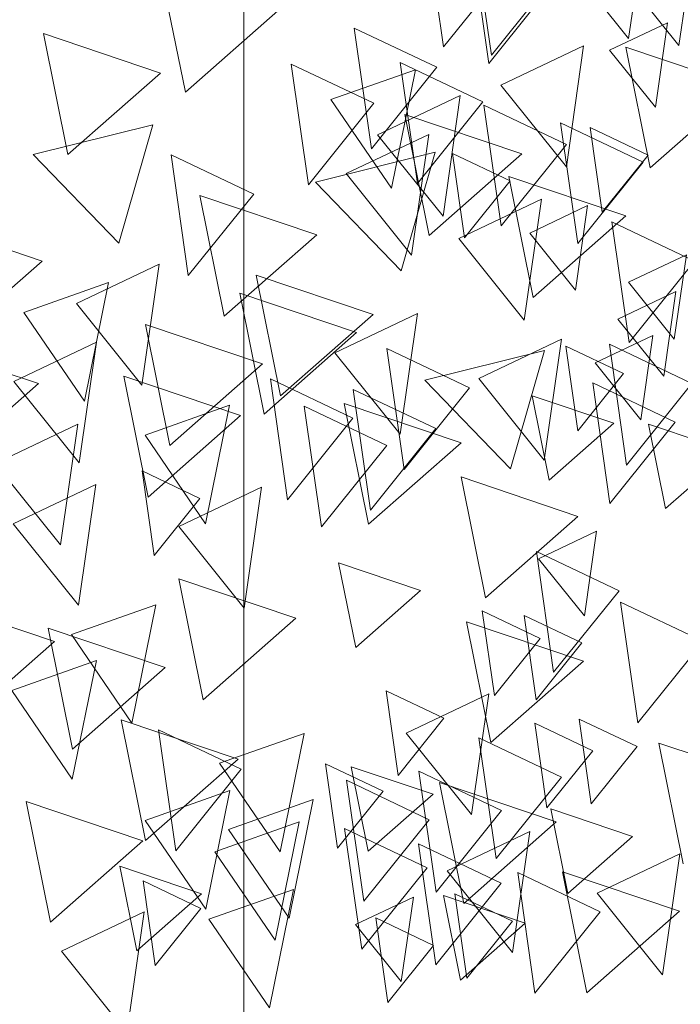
# Model space of a CAD drawing. Header units: millimetres. Extents: x -54722 to 267911, y -1116 to 19261.
# Tile 8 of 92: x -8936 to -8856, y 1482 to 1603. Entities that reach past the tile are written whole.
import ezdxf

# ---------------------------------------------------------------- set-up
doc = ezdxf.new("R2010")
doc.units = ezdxf.units.MM
for name, color, linetype, lineweight in [('A-WALL', 113, 'Continuous', 9), ('A-WALL-PATT', 111, 'Continuous', 9), ('L-PLNT', 71, 'Continuous', 9)]:
    doc.layers.add(name, color=color, linetype=linetype, lineweight=lineweight)

# ---------------------------------------------------------------- blocks, each defined once
blk = doc.blocks.new('SBA_PLNT-DTL-GenericTree_02 - ANG-045-V7-Façade Est')
at = {"layer": 'L-PLNT'}
for p, q in [((-8859.85, 1615.07), (-8861.96, 1600.3)), ((-8853.7, 1614.21), (-8855.8, 1599.44)), ((-8861.96, 1600.3), (-8869.95, 1610.26)), ((-8855.8, 1599.44), (-8863.79, 1609.4)), ((-8864.28, 1598.87), (-8857.21, 1602.23)), ((-8857.21, 1602.23), (-8858.68, 1591.89)), ((-8877.55, 1594.59), (-8867.46, 1599.39)), ((-8867.46, 1599.39), (-8869.56, 1584.62)), ((-8858.68, 1591.89), (-8864.28, 1598.87)), ((-8869.56, 1584.62), (-8877.55, 1594.59)), ((-8892.62, 1588.54), (-8882.53, 1593.35)), ((-8882.53, 1593.35), (-8884.63, 1578.58)), ((-8896.46, 1583.78), (-8886.37, 1588.58)), ((-8884.63, 1578.58), (-8892.62, 1588.54)), ((-8886.37, 1588.58), (-8888.47, 1573.81)), ((-8888.47, 1573.81), (-8896.46, 1583.78)), ((-8882.72, 1575.84), (-8872.62, 1580.65)), ((-8872.62, 1580.65), (-8874.73, 1565.88)), ((-8874.04, 1576.51), (-8866.97, 1579.88)), ((-8866.97, 1579.88), (-8868.45, 1569.54)), ((-8874.73, 1565.88), (-8882.72, 1575.84)), ((-8868.45, 1569.54), (-8874.04, 1576.51)), ((-8861.97, 1570.5), (-8854.9, 1573.87)), ((-8854.9, 1573.87), (-8856.38, 1563.53)), ((-8929.41, 1567.9), (-8919.31, 1572.71)), ((-8919.31, 1572.71), (-8921.42, 1557.94)), ((-8856.38, 1563.53), (-8861.97, 1570.5)), ((-8863.26, 1566.01), (-8856.2, 1569.38)), ((-8856.2, 1569.38), (-8857.67, 1559.04)), ((-8921.42, 1557.94), (-8929.41, 1567.9)), ((-8897.84, 1561.89), (-8887.74, 1566.7)), ((-8887.74, 1566.7), (-8889.85, 1551.93)), ((-8857.67, 1559.04), (-8863.26, 1566.01)), ((-8880.25, 1558.72), (-8870.16, 1563.53)), ((-8870.16, 1563.53), (-8872.26, 1548.76)), ((-8866.05, 1560.64), (-8858.98, 1564.01)), ((-8858.98, 1564.01), (-8860.45, 1553.67)), ((-8937.09, 1558.38), (-8926.99, 1563.18)), ((-8926.99, 1563.18), (-8929.09, 1548.41)), ((-8889.85, 1551.93), (-8897.84, 1561.89)), ((-8860.45, 1553.67), (-8866.05, 1560.64)), ((-8872.26, 1548.76), (-8880.25, 1558.72)), ((-8929.09, 1548.41), (-8937.09, 1558.38)), ((-8939.36, 1548.35), (-8929.26, 1553.16)), ((-8929.26, 1553.16), (-8931.37, 1538.39)), ((-8931.37, 1538.39), (-8939.36, 1548.35)), ((-8937.17, 1540.98), (-8927.07, 1545.79)), ((-8927.07, 1545.79), (-8929.18, 1531.02)), ((-8916.92, 1540.63), (-8906.82, 1545.44)), ((-8906.82, 1545.44), (-8908.93, 1530.67)), ((-8929.18, 1531.02), (-8937.17, 1540.98)), ((-8908.93, 1530.67), (-8916.92, 1540.63)), ((-8872.95, 1536.71), (-8865.88, 1540.08)), ((-8865.88, 1540.08), (-8867.35, 1529.74)), ((-8867.35, 1529.74), (-8872.95, 1536.71)), ((-8889.13, 1515.39), (-8879.04, 1520.2)), ((-8879.04, 1520.2), (-8881.14, 1505.43)), ((-8881.14, 1505.43), (-8889.13, 1515.39)), ((-8884.13, 1498.54), (-8874.03, 1503.35)), ((-8874.03, 1503.35), (-8876.13, 1488.58)), ((-8865.8, 1495.82), (-8855.7, 1500.62)), ((-8855.7, 1500.62), (-8857.8, 1485.85)), ((-8876.13, 1488.58), (-8884.13, 1498.54)), ((-8895.33, 1491.98), (-8888.26, 1495.35)), ((-8888.26, 1495.35), (-8889.73, 1485.01)), ((-8857.8, 1485.85), (-8865.8, 1495.82)), ((-8931.27, 1488.73), (-8921.17, 1493.54)), ((-8921.17, 1493.54), (-8923.27, 1478.77)), ((-8889.73, 1485.01), (-8895.33, 1491.98)), ((-8923.27, 1478.77), (-8931.27, 1488.73))]:
    blk.add_line(p, q, dxfattribs=at)
blk = doc.blocks.new('SBA_PLNT-DTL-GenericTree_02 - ANG-135-V8-Façade Est')
at = {"layer": 'L-PLNT'}
for p, q in [((-8886.03, 1609.61), (-8884.56, 1599.27)), ((-8880.19, 1608.62), (-8878.72, 1598.28)), ((-8880.51, 1607.56), (-8879.03, 1597.23)), ((-8884.56, 1599.27), (-8878.96, 1606.25)), ((-8878.72, 1598.28), (-8873.13, 1605.25)), ((-8879.03, 1597.23), (-8873.44, 1604.2)), ((-8885.4, 1596.78), (-8895.49, 1601.58)), ((-8895.49, 1601.58), (-8893.39, 1586.81)), ((-8893.08, 1592.38), (-8903.18, 1597.18)), ((-8903.18, 1597.18), (-8901.07, 1582.41)), ((-8879.77, 1592.56), (-8889.87, 1597.36)), ((-8889.87, 1597.36), (-8887.77, 1582.59)), ((-8888, 1596.47), (-8898.33, 1592.83)), ((-8893.39, 1586.81), (-8885.4, 1596.78)), ((-8890.93, 1581.99), (-8888, 1596.47)), ((-8901.07, 1582.41), (-8893.08, 1592.38)), ((-8898.33, 1592.83), (-8890.93, 1581.99)), ((-8887.77, 1582.59), (-8879.77, 1592.56)), ((-8869.53, 1587.36), (-8879.63, 1592.17)), ((-8879.63, 1592.17), (-8877.52, 1577.4)), ((-8860.18, 1585.2), (-8870.27, 1590)), ((-8870.27, 1590), (-8868.17, 1575.24)), ((-8859.57, 1586.04), (-8866.64, 1589.4)), ((-8866.64, 1589.4), (-8865.17, 1579.06)), ((-8877.52, 1577.4), (-8869.53, 1587.36)), ((-8907.76, 1581.28), (-8917.86, 1586.09)), ((-8917.86, 1586.09), (-8915.76, 1571.32)), ((-8876.41, 1582.89), (-8883.47, 1586.26)), ((-8883.47, 1586.26), (-8882, 1575.92)), ((-8868.17, 1575.24), (-8860.18, 1585.2)), ((-8865.17, 1579.06), (-8859.57, 1586.04)), ((-8882, 1575.92), (-8876.41, 1582.89)), ((-8915.76, 1571.32), (-8907.76, 1581.28)), ((-8853.9, 1573.09), (-8864, 1577.89)), ((-8864, 1577.89), (-8861.89, 1563.13)), ((-8861.89, 1563.13), (-8853.9, 1573.09)), ((-8925.51, 1570.46), (-8935.85, 1566.82)), ((-8928.45, 1555.98), (-8925.51, 1570.46)), ((-8935.85, 1566.82), (-8928.45, 1555.98)), ((-8881.41, 1557.6), (-8891.51, 1562.4)), ((-8891.51, 1562.4), (-8889.4, 1547.63)), ((-8862.56, 1559.34), (-8869.63, 1562.7)), ((-8869.63, 1562.7), (-8868.15, 1552.36)), ((-8854.22, 1558.11), (-8864.31, 1562.92)), ((-8864.31, 1562.92), (-8862.21, 1548.15)), ((-8895.64, 1553.88), (-8905.73, 1558.69)), ((-8905.73, 1558.69), (-8903.63, 1543.92)), ((-8868.15, 1552.36), (-8862.56, 1559.34)), ((-8885.52, 1552.61), (-8895.62, 1557.41)), ((-8895.62, 1557.41), (-8893.51, 1542.64)), ((-8889.4, 1547.63), (-8881.41, 1557.6)), ((-8856.25, 1553.42), (-8866.34, 1558.22)), ((-8866.34, 1558.22), (-8864.24, 1543.46)), ((-8862.21, 1548.15), (-8854.22, 1558.11)), ((-8910.71, 1555.46), (-8921.04, 1551.81)), ((-8913.64, 1540.97), (-8910.71, 1555.46)), ((-8891.5, 1550.55), (-8901.6, 1555.36)), ((-8901.6, 1555.36), (-8899.5, 1540.59)), ((-8903.63, 1543.92), (-8895.64, 1553.88)), ((-8893.51, 1542.64), (-8885.52, 1552.61)), ((-8864.24, 1543.46), (-8856.25, 1553.42)), ((-8921.04, 1551.81), (-8913.64, 1540.97)), ((-8899.5, 1540.59), (-8891.5, 1550.55)), ((-8914.34, 1544.08), (-8921.41, 1547.44)), ((-8921.41, 1547.44), (-8919.93, 1537.11)), ((-8919.93, 1537.11), (-8914.34, 1544.08)), ((-8863.12, 1532.79), (-8873.22, 1537.59)), ((-8873.22, 1537.59), (-8871.12, 1522.83)), ((-8871.12, 1522.83), (-8863.12, 1532.79)), ((-8919.71, 1531.07), (-8930.05, 1527.43)), ((-8922.65, 1516.59), (-8919.71, 1531.07)), ((-8852.83, 1526.61), (-8862.93, 1531.41)), ((-8862.93, 1531.41), (-8860.82, 1516.64)), ((-8872.76, 1526.97), (-8879.83, 1530.33)), ((-8879.83, 1530.33), (-8878.35, 1520)), ((-8867.67, 1526.42), (-8874.73, 1529.78)), ((-8874.73, 1529.78), (-8873.26, 1519.45)), ((-8930.05, 1527.43), (-8922.65, 1516.59)), ((-8878.35, 1520), (-8872.76, 1526.97)), ((-8873.26, 1519.45), (-8867.67, 1526.42)), ((-8860.82, 1516.64), (-8852.83, 1526.61)), ((-8926.99, 1524.25), (-8937.33, 1520.61)), ((-8929.93, 1509.77), (-8926.99, 1524.25)), ((-8937.33, 1520.61), (-8929.93, 1509.77)), ((-8884.53, 1517.21), (-8891.6, 1520.57)), ((-8891.6, 1520.57), (-8890.13, 1510.23)), ((-8890.13, 1510.23), (-8884.53, 1517.21)), ((-8866.33, 1513.23), (-8873.4, 1516.6)), ((-8873.4, 1516.6), (-8871.93, 1506.26)), ((-8860.93, 1513.74), (-8867.99, 1517.1)), ((-8867.99, 1517.1), (-8866.52, 1506.76)), ((-8909.29, 1510.98), (-8919.38, 1515.79)), ((-8919.38, 1515.79), (-8917.28, 1501.02)), ((-8901.61, 1515.35), (-8911.95, 1511.71)), ((-8904.55, 1500.87), (-8901.61, 1515.35)), ((-8870.16, 1510.01), (-8880.26, 1514.82)), ((-8880.26, 1514.82), (-8878.15, 1500.05)), ((-8871.93, 1506.26), (-8866.33, 1513.23)), ((-8866.52, 1506.76), (-8860.93, 1513.74)), ((-8911.95, 1511.71), (-8904.55, 1500.87)), ((-8917.28, 1501.02), (-8909.29, 1510.98)), ((-8891.93, 1508.29), (-8898.99, 1511.65)), ((-8898.99, 1511.65), (-8897.52, 1501.32)), ((-8877.49, 1505.92), (-8887.59, 1510.73)), ((-8887.59, 1510.73), (-8885.48, 1495.96)), ((-8886.32, 1504.81), (-8896.42, 1509.62)), ((-8896.42, 1509.62), (-8894.32, 1494.85)), ((-8878.15, 1500.05), (-8870.16, 1510.01)), ((-8910.7, 1508.37), (-8921.03, 1504.72)), ((-8913.63, 1493.88), (-8910.7, 1508.37)), ((-8897.52, 1501.32), (-8891.93, 1508.29)), ((-8900.51, 1507.26), (-8910.85, 1503.62)), ((-8903.45, 1492.78), (-8900.51, 1507.26)), ((-8885.48, 1495.96), (-8877.49, 1505.92)), ((-8921.03, 1504.72), (-8913.63, 1493.88)), ((-8902.2, 1504.55), (-8912.53, 1500.9)), ((-8905.13, 1490.07), (-8902.2, 1504.55)), ((-8894.32, 1494.85), (-8886.32, 1504.81)), ((-8910.85, 1503.62), (-8903.45, 1492.78)), ((-8886.58, 1498.93), (-8896.67, 1503.74)), ((-8896.67, 1503.74), (-8894.57, 1488.97)), ((-8912.53, 1500.9), (-8905.13, 1490.07)), ((-8877.52, 1497.04), (-8887.62, 1501.85)), ((-8887.62, 1501.85), (-8885.51, 1487.08)), ((-8894.57, 1488.97), (-8886.58, 1498.93)), ((-8914.22, 1493.97), (-8921.28, 1497.34)), ((-8921.28, 1497.34), (-8919.81, 1487)), ((-8865.42, 1493.56), (-8875.51, 1498.37)), ((-8875.51, 1498.37), (-8873.41, 1483.6)), ((-8902.9, 1496.29), (-8913.24, 1492.65)), ((-8905.84, 1481.81), (-8902.9, 1496.29)), ((-8885.51, 1487.08), (-8877.52, 1497.04)), ((-8876.15, 1492.39), (-8883.21, 1495.76)), ((-8883.21, 1495.76), (-8881.74, 1485.42)), ((-8919.81, 1487), (-8914.22, 1493.97)), ((-8913.24, 1492.65), (-8905.84, 1481.81)), ((-8885.78, 1489.45), (-8892.85, 1492.81)), ((-8892.85, 1492.81), (-8891.38, 1482.48)), ((-8873.41, 1483.6), (-8865.42, 1493.56)), ((-8881.74, 1485.42), (-8876.15, 1492.39)), ((-8891.38, 1482.48), (-8885.78, 1489.45))]:
    blk.add_line(p, q, dxfattribs=at)
blk = doc.blocks.new('SBA_PLNT-DTL-GenericTree_02 - ANG-090-V9-Façade Est')
at = {"layer": 'L-PLNT'}
for p, q in [((-8919.1, 1608.49), (-8916.12, 1593.72)), ((-8916.12, 1593.72), (-8904.82, 1603.68)), ((-8919.16, 1596.08), (-8933.44, 1600.89)), ((-8933.44, 1600.89), (-8930.47, 1586.12)), ((-8848.03, 1594.45), (-8862.31, 1599.25)), ((-8862.31, 1599.25), (-8859.33, 1584.48)), ((-8930.47, 1586.12), (-8919.16, 1596.08)), ((-8859.33, 1584.48), (-8848.03, 1594.45)), ((-8875.01, 1586.19), (-8889.29, 1591)), ((-8889.29, 1591), (-8886.32, 1576.23)), ((-8920.11, 1589.75), (-8934.72, 1586.1)), ((-8924.26, 1575.27), (-8920.11, 1589.75)), ((-8885.6, 1586.39), (-8900.21, 1582.74)), ((-8889.75, 1571.9), (-8885.6, 1586.39)), ((-8934.72, 1586.1), (-8924.26, 1575.27)), ((-8886.32, 1576.23), (-8875.01, 1586.19)), ((-8900.21, 1582.74), (-8889.75, 1571.9)), ((-8862.31, 1578.62), (-8876.59, 1583.43)), ((-8876.59, 1583.43), (-8873.61, 1568.66)), ((-8900.06, 1576.32), (-8914.34, 1581.12)), ((-8914.34, 1581.12), (-8911.37, 1566.36)), ((-8933.63, 1573.09), (-8947.91, 1577.89)), ((-8873.61, 1568.66), (-8862.31, 1578.62)), ((-8911.37, 1566.36), (-8900.06, 1576.32)), ((-8944.93, 1563.13), (-8933.63, 1573.09)), ((-8893.18, 1566.57), (-8907.45, 1571.37)), ((-8907.45, 1571.37), (-8904.48, 1556.6)), ((-8895.19, 1564.35), (-8909.46, 1569.16)), ((-8909.46, 1569.16), (-8906.49, 1554.39)), ((-8904.48, 1556.6), (-8893.18, 1566.57)), ((-8906.71, 1560.53), (-8920.98, 1565.33)), ((-8920.98, 1565.33), (-8918.01, 1550.56)), ((-8906.49, 1554.39), (-8895.19, 1564.35)), ((-8934.08, 1558.11), (-8948.36, 1562.92)), ((-8872.24, 1562.18), (-8886.86, 1558.54)), ((-8876.39, 1547.7), (-8872.24, 1562.18)), ((-8918.01, 1550.56), (-8906.71, 1560.53)), ((-8909.36, 1554.21), (-8923.64, 1559.01)), ((-8923.64, 1559.01), (-8920.66, 1544.25)), ((-8945.38, 1548.15), (-8934.08, 1558.11)), ((-8886.86, 1558.54), (-8876.39, 1547.7)), ((-8863.76, 1553.28), (-8873.76, 1556.64)), ((-8873.76, 1556.64), (-8871.67, 1546.31)), ((-8882.43, 1550.89), (-8896.7, 1555.7)), ((-8896.7, 1555.7), (-8893.73, 1540.93)), ((-8920.66, 1544.25), (-8909.36, 1554.21)), ((-8871.67, 1546.31), (-8863.76, 1553.28)), ((-8849.55, 1549.8), (-8859.54, 1553.17)), ((-8859.54, 1553.17), (-8857.46, 1542.83)), ((-8893.73, 1540.93), (-8882.43, 1550.89)), ((-8857.46, 1542.83), (-8849.55, 1549.8)), ((-8868.14, 1541.89), (-8882.42, 1546.7)), ((-8882.42, 1546.7), (-8879.45, 1531.93)), ((-8879.45, 1531.93), (-8868.14, 1541.89)), ((-8887.39, 1532.82), (-8897.39, 1536.19)), ((-8897.39, 1536.19), (-8895.3, 1525.85)), ((-8902.63, 1529.43), (-8916.9, 1534.24)), ((-8916.9, 1534.24), (-8913.93, 1519.47)), ((-8895.3, 1525.85), (-8887.39, 1532.82)), ((-8932.12, 1526.61), (-8946.4, 1531.41)), ((-8913.93, 1519.47), (-8902.63, 1529.43)), ((-8867.48, 1524.2), (-8881.76, 1529.01)), ((-8881.76, 1529.01), (-8878.78, 1514.24)), ((-8918.6, 1523.4), (-8932.88, 1528.21)), ((-8932.88, 1528.21), (-8929.91, 1513.44)), ((-8943.42, 1516.64), (-8932.12, 1526.61)), ((-8878.78, 1514.24), (-8867.48, 1524.2)), ((-8929.91, 1513.44), (-8918.6, 1523.4)), ((-8909.68, 1512.21), (-8923.96, 1517.02)), ((-8923.96, 1517.02), (-8920.98, 1502.25)), ((-8843.99, 1509.37), (-8858.27, 1514.17)), ((-8858.27, 1514.17), (-8855.29, 1499.4)), ((-8920.98, 1502.25), (-8909.68, 1512.21)), ((-8885.85, 1507.93), (-8895.85, 1511.29)), ((-8895.85, 1511.29), (-8893.76, 1500.96)), ((-8870.79, 1504.53), (-8885.07, 1509.34)), ((-8885.07, 1509.34), (-8882.1, 1494.57)), ((-8921.31, 1502.23), (-8935.59, 1507.04)), ((-8935.59, 1507.04), (-8932.61, 1492.27)), ((-8893.76, 1500.96), (-8885.85, 1507.93)), ((-8861.47, 1502.75), (-8871.47, 1506.12)), ((-8871.47, 1506.12), (-8869.39, 1495.78)), ((-8882.1, 1494.57), (-8870.79, 1504.53)), ((-8932.61, 1492.27), (-8921.31, 1502.23)), ((-8869.39, 1495.78), (-8861.47, 1502.75)), ((-8914.13, 1495.74), (-8924.13, 1499.11)), ((-8924.13, 1499.11), (-8922.04, 1488.77)), ((-8855.75, 1493.61), (-8870.03, 1498.42)), ((-8870.03, 1498.42), (-8867.06, 1483.65)), ((-8922.04, 1488.77), (-8914.13, 1495.74)), ((-8874.6, 1492.17), (-8884.59, 1495.53)), ((-8884.59, 1495.53), (-8882.51, 1485.19)), ((-8867.06, 1483.65), (-8855.75, 1493.61)), ((-8882.51, 1485.19), (-8874.6, 1492.17))]:
    blk.add_line(p, q, dxfattribs=at)

msp = doc.modelspace()

# ---------------------------------------------------------------- hatches: boundary and pattern name
at = {"layer": 'A-WALL-PATT'}
h = msp.add_hatch(dxfattribs=at)
h.set_pattern_fill('FP_1', color=256, style=0, pattern_type=2)
h.set_pattern_definition([(90, (-11244.05, 0), (-100, 6e-15), [])])
h.paths.add_polyline_path([(-8839.95, 1394.25), (-8826.63, 1394.25), (-8826.63, 3673.31), (-8906.63, 3673.31), (-8907.4, 3218.29), (-8908.01, 3217.08), (-8906.76, 3216.06), (-8908.63, 3213.64), (-8906.63, 3213.64), (-8906.21, 3208.4), (-8898.98, 3208.4), (-8898.98, 3143.31), (-8908.98, 3143.31), (-8908.98, 1394.25)])

# ---------------------------------------------------------------- linework, layer by layer
at = {"layer": 'A-WALL'}
msp.add_line((-8908.98, 3143.31), (-8908.98, 1394.25), dxfattribs=at)

# ---------------------------------------------------------------- block references
at = {"layer": 'L-PLNT'}
for name in ['SBA_PLNT-DTL-GenericTree_02 - ANG-090-V9-Façade Est', 'SBA_PLNT-DTL-GenericTree_02 - ANG-135-V8-Façade Est', 'SBA_PLNT-DTL-GenericTree_02 - ANG-045-V7-Façade Est']:
    msp.add_blockref(name, (0, 0), dxfattribs=at)

doc.saveas('drawing.dxf')
